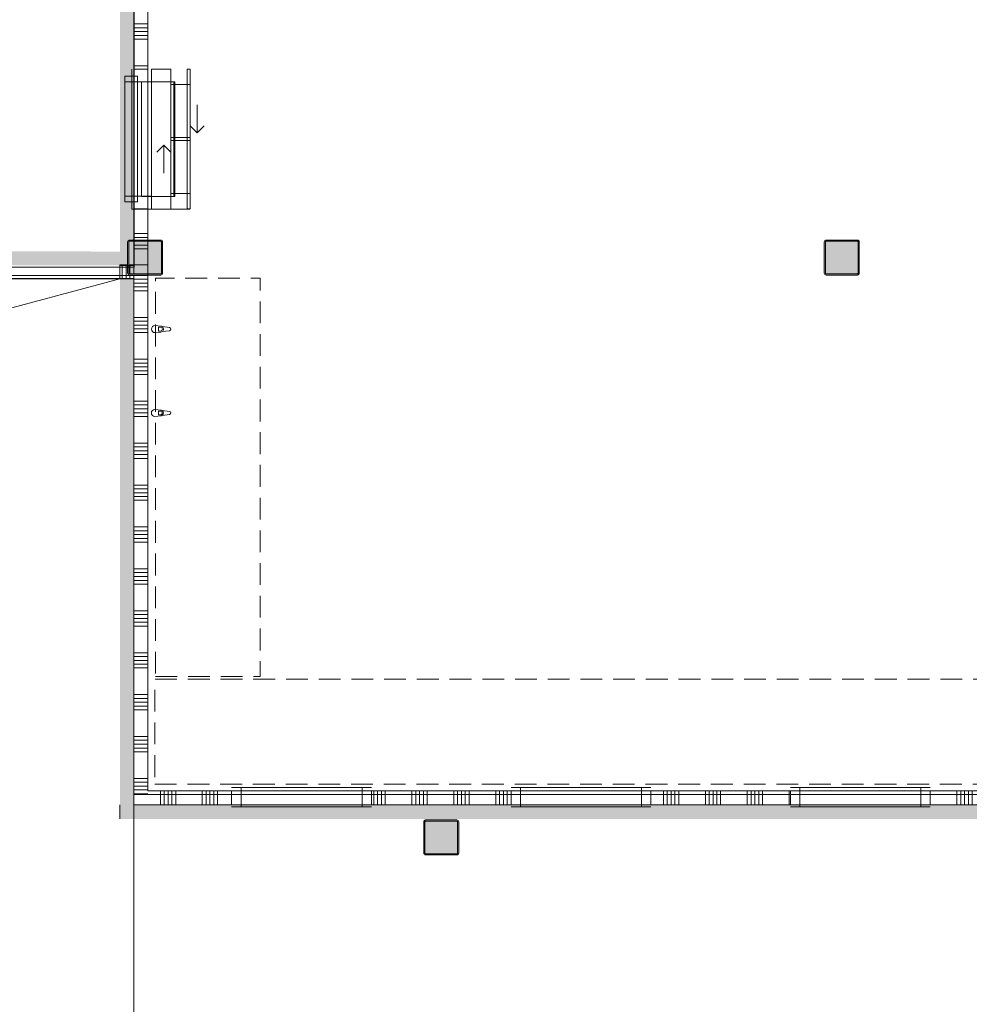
# Model space of a CAD drawing. Header units: millimetres. Extents: x -850 to 154668, y -24973 to 71030.
# Tile 174 of 212: x 50593 to 57389, y 24783 to 31830. Entities that reach past the tile are written whole.
import ezdxf

# ---------------------------------------------------------------- set-up
doc = ezdxf.new("R2010")
doc.units = ezdxf.units.MM
doc.header["$MEASUREMENT"] = 0
doc.linetypes.add('B0701', pattern=[234.119993, 155.999994, -78.119999])
for name, color, linetype in [('22 NC Binnenwanden', 7, 'Continuous'), ('22 NC Binnenwanden Doorsnede-arcering', 7, 'Continuous'), ('Info Wandafwerking aanduiding', 7, 'Continuous'), ('Info Wandafwerking aanduiding Doorsnede-arcering', 7, 'Continuous'), ('New_0', 7, 'Continuous'), ('New_22 NC Binnenwanden', 7, 'Continuous'), ('New_22 NC Binnenwanden Deuren', 7, 'Continuous'), ('New_22 NC Binnenwanden Doorsnede-arcering', 7, 'Continuous'), ('New_22 NC Binnenwanden Ramen', 7, 'Continuous'), ('New_23 Vloeren', 7, 'Continuous'), ('New_72 Vaste Inrichting', 7, 'Continuous'), ('New_74 Sanitair', 7, 'Continuous'), ('New_Info Wandafwerking aanduiding', 7, 'Continuous'), ('New_Info Wandafwerking aanduiding Doorsnede-arcering', 7, 'Continuous'), ('New_Z Ruimtefuncties Zone omranding', 7, 'Continuous'), ('S-COLS-____-OTLN.RVT S', 7, 'Continuous'), ('S-COLS-____-OTLN.RVT S 2D arcering', 7, 'Continuous')]:
    doc.layers.add(name, color=color, linetype=linetype)

# ---------------------------------------------------------------- blocks, each defined once
blk = doc.blocks.new('Slab_3_2', base_point=(0, 51154.6))
at = {"layer": 'New_23 Vloeren', "color": 1, "linetype": 'Continuous', "lineweight": 0, "flags": 128}
blk.add_lwpolyline([(49780.3, 50378.2), (51080.3, 50378.2), (51080.3, 50230), (61610, 50230), (61610, 30000), (57970, 30000), (57970, 26285), (51410.4, 26285), (51410.4, 30000.1), (49530, 30000.1)], dxfattribs=at)
blk = doc.blocks.new('Slab_4_2', base_point=(42240, 24215))
at = {"layer": 'New_23 Vloeren', "color": 1, "linetype": 'Continuous', "lineweight": 0, "flags": 128}
blk.add_lwpolyline([(47275.4, 24261.4), (47275.4, 26285), (49530, 26285), (49530, 30000.1), (51410.4, 30000.1), (51410.4, 26285), (57970, 26285), (57970, 26250), (62860, 26250, -0.414232), (64110, 25010), (64109.9, 18020)], format="xyb", dxfattribs=at)
blk = doc.blocks.new('*X141')
at = {"layer": 'New_22 NC Binnenwanden Doorsnede-arcering', "color": 254, "linetype": 'Continuous', "lineweight": 0, "true_color": 0xe9ebeb}
for p, q in [((51327.5, 30075), (51327.5, 29975)), ((51354.9, 30075), (51354.9, 29975)), ((51382.3, 30000), (51382.3, 29975)), ((51409.8, 30000), (51409.8, 29975))]:
    blk.add_line(p, q, dxfattribs=at)
blk = doc.blocks.new('*X142')
at = {"layer": 'New_22 NC Binnenwanden Doorsnede-arcering', "color": 254, "linetype": 'Continuous', "lineweight": 0, "true_color": 0xe9ebeb}
for p, q in [((51382.3, 30075), (51382.3, 30008)), ((51409.8, 30075), (51409.8, 30008))]:
    blk.add_line(p, q, dxfattribs=at)
blk = doc.blocks.new('D1 zl1-b 22_2')
at = {"layer": 'New_22 NC Binnenwanden Deuren', "color": 1, "linetype": 'Continuous', "lineweight": 0}
for p, q in [((822.7, 0), (-198.3, 273.6)), ((-822.7, 0), (-234.3, 0)), ((822.7, 0), (-234.3, 0))]:
    blk.add_line(p, q, dxfattribs=at)
at = {"layer": 'New_22 NC Binnenwanden Deuren', "color": 7, "linetype": 'Continuous', "lineweight": 0}
for p, q in [((-822.7, -100), (-822.7, 0)), ((-822.7, -100), (-822.7, 0)), ((822.7, -100), (822.7, 0)), ((822.7, -100), (822.7, 0))]:
    blk.add_line(p, q, dxfattribs=at)
at = {"layer": 'New_22 NC Binnenwanden Deuren', "color": 1, "linetype": 'Continuous', "lineweight": 0}
blk.add_arc((822.7, 0), 1057, 165, 180, dxfattribs=at)
blk = doc.blocks.new('Wall_25_2', base_point=(51410.4, 29975))
at = {"layer": 'New_22 NC Binnenwanden', "color": 8, "linetype": 'Continuous', "lineweight": 0, "true_color": 0x778488}
for p, q in [((49665, 30075), (49665, 29975)), ((51310.4, 30075), (51310.4, 29975))]:
    blk.add_line(p, q, dxfattribs=at)
at = {"layer": 'New_22 NC Binnenwanden', "color": 8, "linetype": 'Continuous', "lineweight": 0, "true_color": 0x778488, "flags": 128}
for points in [[(49665, 30075), (49630, 30075)], [(51365, 30075), (51310.4, 30075)], [(51410.4, 30075), (51373, 30075)], [(51410.4, 30008), (51410.4, 30075)], [(49630, 29975), (49665, 29975)], [(51310.4, 29975), (51410.4, 29975)], [(51410.4, 29975), (51410.4, 30000)]]:
    blk.add_lwpolyline(points, dxfattribs=at)
at = {"layer": 'New_22 NC Binnenwanden', "color": 8, "lineweight": 0, "true_color": 0x778488}
for name in ['*X141', '*X142']:
    blk.add_blockref(name, (0, 0), dxfattribs=at)
at = {"layer": 'New_22 NC Binnenwanden Deuren', "color": 1, "linetype": 'Continuous', "lineweight": 0, "xscale": -1, "zscale": 1000, "rotation": 179.9999436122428}
blk.add_blockref('D1 zl1-b 22_2', (50487.7, 29975), dxfattribs=at)
blk = doc.blocks.new('Kraan 22')
at = {"layer": 'New_74 Sanitair', "color": 1, "linetype": 'Continuous', "lineweight": 0}
for p, q in [((-25, 0), (-21, -42)), ((21, -42), (25, 0)), ((-17.7, -51.5), (-11.1, -104.4)), ((-13.6, -39.8), (-13.6, -24.9)), ((-13.6, -24.9), (13.6, -24.9)), ((11.1, -104.4), (17.7, -51.5)), ((13.6, -24.9), (13.6, -39.8))]:
    blk.add_line(p, q, dxfattribs=at)
for centre, radius, start, end in [((0, 0), 25, 0, 180), ((0, -40.1), 21.1, 185.16961, 212.77103), ((0, -40.1), 21.1, 212.77103, 327.22897), ((0, -39.8), 13.6, 180, 0), ((0, -40.1), 21.1, 327.22897, 354.83039), ((0, -103), 11.2, 187.13892, 352.86108)]:
    blk.add_arc(centre, radius, start, end, dxfattribs=at)
blk = doc.blocks.new('Slab_27_2', base_point=(51560.4, 26360))
at = {"layer": 'New_72 Vaste Inrichting', "color": 9, "linetype": 'B0701', "lineweight": 0, "flags": 128}
blk.add_lwpolyline([(51560.4, 26360), (57820, 26360), (57820, 27110), (51560.4, 27110)], close=True, dxfattribs=at)
blk = doc.blocks.new('Slab_28_2', base_point=(51564.6, 27130.1))
at = {"layer": 'New_72 Vaste Inrichting', "color": 9, "linetype": 'B0701', "lineweight": 0, "flags": 128}
blk.add_lwpolyline([(51564.6, 27130.1), (52314.6, 27130.1), (52314.6, 29980.1), (51564.6, 29980.1)], close=True, dxfattribs=at)
blk = doc.blocks.new('Slab_34_2', base_point=(51703.4, 30563.8))
at = {"layer": 'New_72 Vaste Inrichting', "color": 7, "linetype": 'Continuous', "lineweight": 0, "flags": 128}
blk.add_lwpolyline([(51703.4, 30563.8), (51703.4, 31385.8), (51464.4, 31385.8), (51464.4, 30563.8)], close=True, dxfattribs=at)
blk = doc.blocks.new('Slab_36_2', base_point=(51696.4, 30564.3))
at = {"layer": 'New_72 Vaste Inrichting', "color": 7, "linetype": 'Continuous', "lineweight": 0, "flags": 128}
blk.add_lwpolyline([(51696.4, 30564.3), (51696.4, 31386.3), (51464.4, 31386.3), (51464.4, 30564.3)], close=True, dxfattribs=at)
blk = doc.blocks.new('Slab_37_2', base_point=(51696.4, 30564.3))
at = {"layer": 'New_72 Vaste Inrichting', "color": 7, "linetype": 'Continuous', "lineweight": 0, "flags": 128}
blk.add_lwpolyline([(51696.4, 30564.3), (51696.4, 31386.3), (51464.4, 31386.3), (51464.4, 30564.3)], close=True, dxfattribs=at)
blk = doc.blocks.new('Slab_38_2', base_point=(51674.4, 30566))
at = {"layer": 'New_22 NC Binnenwanden', "color": 7, "linetype": 'Continuous', "lineweight": 0, "flags": 128}
blk.add_lwpolyline([(51674.4, 30566), (51674.4, 31384.9), (51535.4, 31384.9), (51535.4, 30566)], close=True, dxfattribs=at)
blk = doc.blocks.new('Slab_43_2', base_point=(51674.4, 30565.3))
at = {"layer": 'New_22 NC Binnenwanden', "color": 7, "linetype": 'Continuous', "lineweight": 0, "flags": 128}
blk.add_lwpolyline([(51674.4, 30565.3), (51674.4, 31385.3), (51535.4, 31385.3), (51535.4, 30565.3)], close=True, dxfattribs=at)
blk = doc.blocks.new('Slab_44_2', base_point=(51696.4, 30564.3))
at = {"layer": 'New_72 Vaste Inrichting', "color": 7, "linetype": 'Continuous', "lineweight": 0, "flags": 128}
blk.add_lwpolyline([(51696.4, 30564.3), (51696.4, 31386.3), (51464.4, 31386.3), (51464.4, 30564.3)], close=True, dxfattribs=at)
blk = doc.blocks.new('*X1563')
at = {"layer": '22 NC Binnenwanden Doorsnede-arcering', "color": 254, "linetype": 'Continuous', "lineweight": 0, "true_color": 0xe9ebeb}
for p, q in [((51510.4, 30000), (51410.4, 30000)), ((51510.4, 29972.6), (51410.4, 29972.6)), ((51510.4, 29945.1), (51410.4, 29945.1)), ((51510.4, 29917.7), (51410.4, 29917.7)), ((51510.4, 29890.3), (51410.4, 29890.3)), ((51510.4, 29700), (51410.4, 29700)), ((51510.4, 29672.6), (51410.4, 29672.6)), ((51510.4, 29645.1), (51410.4, 29645.1)), ((51510.4, 29617.7), (51410.4, 29617.7)), ((51510.4, 29590.3), (51410.4, 29590.3)), ((51510.4, 29400), (51410.4, 29400)), ((51510.4, 29372.6), (51410.4, 29372.6)), ((51510.4, 29345.1), (51410.4, 29345.1)), ((51510.4, 29317.7), (51410.4, 29317.7)), ((51510.4, 29290.3), (51410.4, 29290.3)), ((51510.4, 29100), (51410.4, 29100)), ((51510.4, 29072.6), (51410.4, 29072.6)), ((51510.4, 29045.1), (51410.4, 29045.1)), ((51510.4, 29017.7), (51410.4, 29017.7)), ((51510.4, 28990.3), (51410.4, 28990.3)), ((51510.4, 28800), (51410.4, 28800)), ((51510.4, 28772.6), (51410.4, 28772.6)), ((51510.4, 28745.1), (51410.4, 28745.1)), ((51510.4, 28717.7), (51410.4, 28717.7)), ((51510.4, 28690.3), (51410.4, 28690.3)), ((51510.4, 28500), (51410.4, 28500)), ((51510.4, 28472.6), (51410.4, 28472.6)), ((51510.4, 28445.1), (51410.4, 28445.1)), ((51510.4, 28417.7), (51410.4, 28417.7)), ((51510.4, 28390.3), (51410.4, 28390.3)), ((51510.4, 28200), (51410.4, 28200)), ((51510.4, 28172.6), (51410.4, 28172.6)), ((51510.4, 28145.1), (51410.4, 28145.1)), ((51510.4, 28117.7), (51410.4, 28117.7)), ((51510.4, 28090.3), (51410.4, 28090.3)), ((51510.4, 27900), (51410.4, 27900)), ((51510.4, 27872.6), (51410.4, 27872.6)), ((51510.4, 27845.1), (51410.4, 27845.1)), ((51510.4, 27817.7), (51410.4, 27817.7)), ((51510.4, 27790.3), (51410.4, 27790.3)), ((51510.4, 27600), (51410.4, 27600)), ((51510.4, 27572.6), (51410.4, 27572.6)), ((51510.4, 27545.1), (51410.4, 27545.1)), ((51510.4, 27517.7), (51410.4, 27517.7)), ((51510.4, 27490.3), (51410.4, 27490.3)), ((51510.4, 27300), (51410.4, 27300)), ((51510.4, 27272.6), (51410.4, 27272.6)), ((51510.4, 27245.1), (51410.4, 27245.1)), ((51510.4, 27217.7), (51410.4, 27217.7)), ((51510.4, 27190.3), (51410.4, 27190.3)), ((51510.4, 27000), (51410.4, 27000)), ((51510.4, 26972.6), (51410.4, 26972.6)), ((51510.4, 26945.1), (51410.4, 26945.1)), ((51510.4, 26917.7), (51410.4, 26917.7)), ((51510.4, 26890.3), (51410.4, 26890.3)), ((51510.4, 26700), (51410.4, 26700)), ((51510.4, 26672.6), (51410.4, 26672.6)), ((51510.4, 26645.1), (51410.4, 26645.1)), ((51510.4, 26617.7), (51410.4, 26617.7)), ((51510.4, 26590.3), (51410.4, 26590.3)), ((51510.4, 26400), (51410.4, 26400)), ((51510.4, 26372.6), (51410.4, 26372.6)), ((51510.4, 26345.1), (51410.4, 26345.1)), ((51510.4, 26317.7), (51410.4, 26317.7))]:
    blk.add_line(p, q, dxfattribs=at)
blk = doc.blocks.new('*X1564')
at = {"layer": '22 NC Binnenwanden Doorsnede-arcering', "color": 254, "linetype": 'Continuous', "lineweight": 0, "true_color": 0xe9ebeb}
blk.add_line((51490.6, 26290.3), (51410.4, 26290.3), dxfattribs=at)
blk = doc.blocks.new('*X1565')
at = {"layer": '22 NC Binnenwanden Doorsnede-arcering', "color": 254, "linetype": 'Continuous', "lineweight": 0, "true_color": 0xe9ebeb}
blk.add_line((51510.4, 26290.3), (51490.6, 26290.3), dxfattribs=at)
blk = doc.blocks.new('Wall_269_2', base_point=(51410.4, 26210))
at = {"layer": '22 NC Binnenwanden', "color": 8, "linetype": 'Continuous', "lineweight": 0, "true_color": 0x778488, "flags": 128}
for points in [[(51410.4, 30075.1), (51510.4, 30075.1)], [(51410.4, 30075.1), (51410.4, 30008)], [(51510.4, 30008), (51510.4, 30075.1)], [(51410.4, 30000), (51410.4, 26210)], [(51510.4, 26310), (51510.4, 30000)], [(51410.4, 26210), (51510.4, 26210)]]:
    blk.add_lwpolyline(points, dxfattribs=at)
at = {"layer": '22 NC Binnenwanden', "color": 8, "lineweight": 0, "true_color": 0x778488}
for name in ['*X1563', '*X1564', '*X1565']:
    blk.add_blockref(name, (0, 0), dxfattribs=at)
blk = doc.blocks.new('*X1607')
at = {"layer": 'New_22 NC Binnenwanden Doorsnede-arcering', "color": 254, "linetype": 'Continuous', "lineweight": 0, "true_color": 0xe9ebeb}
for p, q in [((51510.4, 30217.7), (51410.4, 30217.7)), ((51510.4, 30190.3), (51410.4, 30190.3))]:
    blk.add_line(p, q, dxfattribs=at)
blk = doc.blocks.new('*X1609')
at = {"layer": 'New_22 NC Binnenwanden Doorsnede-arcering', "color": 254, "linetype": 'Continuous', "lineweight": 0, "true_color": 0xe9ebeb}
for p, q in [((51510.4, 33300), (51410.4, 33300)), ((51510.4, 33272.6), (51410.4, 33272.6)), ((51510.4, 33245.1), (51410.4, 33245.1)), ((51510.4, 33217.7), (51410.4, 33217.7)), ((51510.4, 33190.3), (51410.4, 33190.3)), ((51510.4, 33000), (51410.4, 33000))]:
    blk.add_line(p, q, dxfattribs=at)
blk = doc.blocks.new('*X1610')
at = {"layer": 'New_22 NC Binnenwanden Doorsnede-arcering', "color": 254, "linetype": 'Continuous', "lineweight": 0, "true_color": 0xe9ebeb}
for p, q in [((51510.4, 31800), (51410.4, 31800)), ((51510.4, 31772.6), (51410.4, 31772.6)), ((51510.4, 31745.1), (51410.4, 31745.1)), ((51510.4, 31717.7), (51410.4, 31717.7)), ((51510.4, 31690.3), (51410.4, 31690.3)), ((51510.4, 31500), (51410.4, 31500))]:
    blk.add_line(p, q, dxfattribs=at)
blk = doc.blocks.new('*X1611')
at = {"layer": 'New_22 NC Binnenwanden Doorsnede-arcering', "color": 254, "linetype": 'Continuous', "lineweight": 0, "true_color": 0xe9ebeb}
for p, q in [((51510.4, 30300), (51410.4, 30300)), ((51510.4, 30272.6), (51410.4, 30272.6))]:
    blk.add_line(p, q, dxfattribs=at)
blk = doc.blocks.new('R1 22_11')
at = {"layer": 'New_22 NC Binnenwanden Ramen', "color": 1, "linetype": 'Continuous', "lineweight": 0}
for p, q in [((-500, 0), (-410, 0)), ((-410, 0), (-410, -139)), ((-410, 0), (410, 0)), ((410, -139), (410, 0)), ((410, 0), (500, 0)), ((-410, -139), (-500, -139)), ((410, -139), (-410, -139)), ((500, -139), (410, -139))]:
    blk.add_line(p, q, dxfattribs=at)
at = {"layer": 'New_22 NC Binnenwanden Ramen', "color": 9, "linetype": 'Continuous', "lineweight": 0}
for p, q in [((-500, -14), (500, -14)), ((-500, -114), (500, -114))]:
    blk.add_line(p, q, dxfattribs=at)
at = {"layer": 'New_22 NC Binnenwanden Ramen', "color": 7, "linetype": 'Continuous', "lineweight": 0}
for p, q in [((-500, -114), (-500, -14)), ((-500, -114), (-500, -14)), ((500, -114), (500, -14)), ((500, -114), (500, -14))]:
    blk.add_line(p, q, dxfattribs=at)
blk = doc.blocks.new('D1 22')
at = {"layer": 'New_22 NC Binnenwanden Deuren', "color": 1, "linetype": 'Continuous', "lineweight": 0}
for q in [(-481.8, 267.6), (-517, 0)]:
    blk.add_line((517, 0), q, dxfattribs=at)
at = {"layer": 'New_22 NC Binnenwanden Deuren', "color": 7, "linetype": 'Continuous', "lineweight": 0}
for p, q in [((-517, -25), (-517, -125)), ((-517, -25), (-517, -125)), ((517, -25), (517, -125)), ((517, -25), (517, -125))]:
    blk.add_line(p, q, dxfattribs=at)
at = {"layer": 'New_22 NC Binnenwanden Deuren', "color": 1, "linetype": 'Continuous', "lineweight": 0}
blk.add_arc((517, 0), 1034, 165, 180, dxfattribs=at)
blk = doc.blocks.new('Wall_290_2', base_point=(51410.4, 34515.2))
at = {"layer": 'New_22 NC Binnenwanden', "color": 8, "linetype": 'Continuous', "lineweight": 0, "true_color": 0x778488}
for p, q in [((51410.4, 34509.2), (51510.4, 34509.2)), ((51410.4, 33475.2), (51510.4, 33475.2)), ((51510.4, 32976.2), (51410.4, 32976.2)), ((51510.4, 31976.2), (51410.4, 31976.2)), ((51510.4, 31476.3), (51410.4, 31476.3)), ((51510.4, 30476.3), (51410.4, 30476.3))]:
    blk.add_line(p, q, dxfattribs=at)
at = {"layer": 'New_22 NC Binnenwanden', "color": 8, "linetype": 'Continuous', "lineweight": 0, "true_color": 0x778488, "flags": 128}
for points in [[(51410.4, 34515.2), (51410.4, 34509.2)], [(51510.4, 34509.2), (51510.4, 34515.2)], [(51410.4, 33475.2), (51410.4, 32976.2)], [(51510.4, 32976.2), (51510.4, 33475.2)], [(51410.4, 31976.2), (51410.4, 31476.3)], [(51510.4, 31476.3), (51510.4, 31976.2)], [(51410.4, 30476.3), (51410.4, 30250)], [(51510.4, 30250), (51510.4, 30476.3)], [(51410.4, 30242), (51410.4, 30075.1)], [(51510.4, 30075.1), (51510.4, 30242)], [(51410.4, 30075.1), (51510.4, 30075.1)]]:
    blk.add_lwpolyline(points, dxfattribs=at)
at = {"layer": 'New_22 NC Binnenwanden', "color": 8, "lineweight": 0, "true_color": 0x778488}
for name in ['*X1609', '*X1610', '*X1611', '*X1607']:
    blk.add_blockref(name, (0, 0), dxfattribs=at)
at = {"layer": 'New_22 NC Binnenwanden Deuren', "color": 1, "linetype": 'Continuous', "lineweight": 0, "zscale": 1000, "rotation": 90}
blk.add_blockref('D1 22', (51385.4, 33992.2), dxfattribs=at)
at = {"layer": 'New_22 NC Binnenwanden Ramen', "color": 1, "linetype": 'Continuous', "lineweight": 0, "zscale": 1000, "rotation": 90}
for p in [(51396.4, 32476.2), (51396.4, 30976.3)]:
    blk.add_blockref('R1 22_11', p, dxfattribs=at)
blk = doc.blocks.new('RSH2 22')
at = {"layer": 'New_22 NC Binnenwanden Ramen', "color": 1, "linetype": 'Continuous', "lineweight": 0}
for p, q in [((45, 50.5), (95, 100.5)), ((-500, 0), (-390, 0)), ((-390, 0), (-10, 0)), ((-390, 0), (-390, -139)), ((-10, -139), (-10, 0)), ((-10, 0), (10, 0)), ((-10, 0), (10, 0)), ((10, 0), (390, 0)), ((10, 0), (10, -139)), ((245, 50.5), (45, 50.5)), ((45, 50.5), (95, 0.5)), ((390, -139), (390, 0)), ((390, 0), (500, 0)), ((-500, -139), (-500, -117)), ((-500, -139), (-500, -117)), ((-390, -139), (-500, -139)), ((-10, -139), (-390, -139)), ((-45, -189.5), (-95, -139.5)), ((10, -139), (-10, -139)), ((10, -139), (-10, -139)), ((390, -139), (10, -139)), ((500, -139), (390, -139)), ((500, -139), (500, -117)), ((500, -139), (500, -117)), ((-245, -189.5), (-45, -189.5)), ((-45, -189.5), (-95, -239.5))]:
    blk.add_line(p, q, dxfattribs=at)
at = {"layer": 'New_22 NC Binnenwanden Ramen', "color": 9, "linetype": 'Continuous', "lineweight": 0}
for p, q in [((-500, -117), (500, -117)), ((-500, -139), (500, -139))]:
    blk.add_line(p, q, dxfattribs=at)
blk = doc.blocks.new('Wall_291_2', base_point=(51813.4, 30476.3))
at = {"layer": 'New_22 NC Binnenwanden', "color": 8, "linetype": 'Continuous', "lineweight": 0, "true_color": 0x778488}
for p, q in [((51813.4, 31476.3), (51791.4, 31476.3)), ((51813.4, 30476.3), (51791.4, 30476.3))]:
    blk.add_line(p, q, dxfattribs=at)
at = {"layer": 'New_22 NC Binnenwanden Ramen', "color": 1, "linetype": 'Continuous', "lineweight": 0, "xscale": -1, "zscale": 1000, "rotation": 90}
blk.add_blockref('RSH2 22', (51674.4, 30976.3), dxfattribs=at)
blk = doc.blocks.new('Wall_363_2', base_point=(57970, 26210))
at = {"layer": 'Info Wandafwerking aanduiding Doorsnede-arcering', "linetype": 'Continuous', "lineweight": 0}
for points in [[(51410.4, 26210), (51310.4, 26110), (51410.4, 26110)], [(51410.4, 26210), (51310.4, 26210), (51310.4, 26110)], [(51410.4, 26110), (57970, 26110), (57970, 26210), (51410.4, 26210)]]:
    blk.add_hatch(color=1, dxfattribs=at).paths.add_polyline_path(points)
at = {"layer": 'Info Wandafwerking aanduiding', "color": 9, "linetype": 'Continuous', "lineweight": 0, "flags": 128}
for points in [[(51310.4, 26110), (51310.4, 26210)], [(57970, 26210), (57970, 26110)]]:
    blk.add_lwpolyline(points, dxfattribs=at)
blk = doc.blocks.new('Wall_364_2', base_point=(51410.4, 26210))
at = {"layer": 'Info Wandafwerking aanduiding Doorsnede-arcering', "linetype": 'Continuous', "lineweight": 0}
blk.add_hatch(color=1, dxfattribs=at).paths.add_polyline_path([(51410.4, 26210), (51410.4, 29975), (51310.4, 29975), (51310.4, 26210)])
at = {"layer": 'Info Wandafwerking aanduiding', "color": 9, "linetype": 'Continuous', "lineweight": 0, "flags": 128}
blk.add_lwpolyline([(51410.4, 29975), (51310.4, 29975)], dxfattribs=at)
blk = doc.blocks.new('Column 237[77]_2', base_point=(0.5, 3))
at = {"layer": 'S-COLS-____-OTLN.RVT S 2D arcering', "linetype": 'Continuous', "lineweight": 0, "true_color": 0x778488}
h = blk.add_hatch(color=8, dxfattribs=at)
h.paths.add_polyline_path([(51365.5, 30016), (51366.5, 30011), (51369.3, 30006.8), (51373.5, 30004), (51378.5, 30003), (51602.5, 30003), (51607.5, 30004), (51611.7, 30006.8), (51614.5, 30011), (51615.5, 30016), (51615.5, 30240), (51614.5, 30244.9), (51611.7, 30249.2), (51607.5, 30252), (51602.5, 30253), (51378.5, 30253), (51373.5, 30252), (51369.3, 30249.2), (51366.5, 30244.9), (51365.5, 30240)])
h.paths.add_polyline_path([(51602.5, 30011), (51378.5, 30011), (51376.6, 30011.3), (51375, 30012.4), (51373.9, 30014), (51373.5, 30016), (51373.5, 30240), (51373.9, 30241.9), (51375, 30243.5), (51376.6, 30244.6), (51378.5, 30245), (51602.5, 30245), (51604.4, 30244.6), (51606.1, 30243.5), (51607.1, 30241.9), (51607.5, 30240), (51607.5, 30016), (51607.1, 30014), (51606.1, 30012.4), (51604.4, 30011.3)], flags=0)
blk.add_hatch(color=8, dxfattribs=at).paths.add_polyline_path([(51602.5, 30245), (51378.5, 30245), (51376.6, 30244.6), (51375, 30243.5), (51373.9, 30241.9), (51373.5, 30240), (51373.5, 30016), (51373.9, 30014), (51375, 30012.4), (51376.6, 30011.3), (51378.5, 30011), (51602.5, 30011), (51604.4, 30011.3), (51606.1, 30012.4), (51607.1, 30014), (51607.5, 30016), (51607.5, 30240), (51607.1, 30241.9), (51606.1, 30243.5), (51604.4, 30244.6)])
at = {"layer": 'S-COLS-____-OTLN.RVT S', "color": 1, "linetype": 'Continuous', "lineweight": 0}
for p, q in [((51366.5, 30244.9), (51365.5, 30240)), ((51365.5, 30240), (51365.5, 30016)), ((51369.3, 30249.2), (51366.5, 30244.9)), ((51373.5, 30252), (51369.3, 30249.2)), ((51378.5, 30253), (51373.5, 30252)), ((51373.5, 30240), (51373.9, 30241.9)), ((51373.5, 30016), (51373.5, 30240)), ((51373.9, 30241.9), (51375, 30243.5)), ((51375, 30243.5), (51376.6, 30244.6)), ((51376.6, 30244.6), (51378.5, 30245)), ((51602.5, 30253), (51378.5, 30253)), ((51378.5, 30245), (51602.5, 30245)), ((51607.5, 30252), (51602.5, 30253)), ((51602.5, 30245), (51604.4, 30244.6)), ((51604.4, 30244.6), (51606.1, 30243.5)), ((51606.1, 30243.5), (51607.1, 30241.9)), ((51607.1, 30241.9), (51607.5, 30240)), ((51611.7, 30249.2), (51607.5, 30252)), ((51607.5, 30240), (51607.5, 30016)), ((51614.5, 30244.9), (51611.7, 30249.2)), ((51615.5, 30240), (51614.5, 30244.9)), ((51615.5, 30016), (51615.5, 30240)), ((51365.5, 30016), (51366.5, 30011)), ((51366.5, 30011), (51369.3, 30006.8)), ((51369.3, 30006.8), (51373.5, 30004)), ((51373.9, 30014), (51373.5, 30016)), ((51373.5, 30004), (51378.5, 30003)), ((51375, 30012.4), (51373.9, 30014)), ((51376.6, 30011.3), (51375, 30012.4)), ((51378.5, 30011), (51376.6, 30011.3)), ((51602.5, 30011), (51378.5, 30011)), ((51378.5, 30003), (51602.5, 30003)), ((51604.4, 30011.3), (51602.5, 30011)), ((51602.5, 30003), (51607.5, 30004)), ((51606.1, 30012.4), (51604.4, 30011.3)), ((51607.1, 30014), (51606.1, 30012.4)), ((51607.5, 30016), (51607.1, 30014)), ((51607.5, 30004), (51611.7, 30006.8)), ((51611.7, 30006.8), (51614.5, 30011)), ((51614.5, 30011), (51615.5, 30016))]:
    blk.add_line(p, q, dxfattribs=at)
blk = doc.blocks.new('Column 238[78]_2', base_point=(0.5, 3))
at = {"layer": 'S-COLS-____-OTLN.RVT S 2D arcering', "linetype": 'Continuous', "lineweight": 0, "true_color": 0x778488}
h = blk.add_hatch(color=8, dxfattribs=at)
h.paths.add_polyline_path([(56350.9, 30016), (56351.9, 30011), (56354.7, 30006.8), (56358.9, 30004), (56363.9, 30003), (56587.9, 30003), (56592.9, 30004), (56597.1, 30006.8), (56599.9, 30011), (56600.9, 30016), (56600.9, 30240), (56599.9, 30244.9), (56597.1, 30249.2), (56592.9, 30252), (56587.9, 30253), (56363.9, 30253), (56358.9, 30252), (56354.7, 30249.2), (56351.9, 30244.9), (56350.9, 30240)])
h.paths.add_polyline_path([(56587.9, 30011), (56363.9, 30011), (56362, 30011.3), (56360.4, 30012.4), (56359.3, 30014), (56358.9, 30016), (56358.9, 30240), (56359.3, 30241.9), (56360.4, 30243.5), (56362, 30244.6), (56363.9, 30245), (56587.9, 30245), (56589.8, 30244.6), (56591.4, 30243.5), (56592.5, 30241.9), (56592.9, 30240), (56592.9, 30016), (56592.5, 30014), (56591.4, 30012.4), (56589.8, 30011.3)], flags=0)
blk.add_hatch(color=8, dxfattribs=at).paths.add_polyline_path([(56587.9, 30245), (56363.9, 30245), (56362, 30244.6), (56360.4, 30243.5), (56359.3, 30241.9), (56358.9, 30240), (56358.9, 30016), (56359.3, 30014), (56360.4, 30012.4), (56362, 30011.3), (56363.9, 30011), (56587.9, 30011), (56589.8, 30011.3), (56591.4, 30012.4), (56592.5, 30014), (56592.9, 30016), (56592.9, 30240), (56592.5, 30241.9), (56591.4, 30243.5), (56589.8, 30244.6)])
at = {"layer": 'S-COLS-____-OTLN.RVT S', "color": 1, "linetype": 'Continuous', "lineweight": 0}
for p, q in [((56351.9, 30244.9), (56350.9, 30240)), ((56350.9, 30240), (56350.9, 30016)), ((56354.7, 30249.2), (56351.9, 30244.9)), ((56358.9, 30252), (56354.7, 30249.2)), ((56363.9, 30253), (56358.9, 30252)), ((56358.9, 30240), (56359.3, 30241.9)), ((56358.9, 30016), (56358.9, 30240)), ((56359.3, 30241.9), (56360.4, 30243.5)), ((56360.4, 30243.5), (56362, 30244.6)), ((56362, 30244.6), (56363.9, 30245)), ((56587.9, 30253), (56363.9, 30253)), ((56363.9, 30245), (56587.9, 30245)), ((56592.9, 30252), (56587.9, 30253)), ((56587.9, 30245), (56589.8, 30244.6)), ((56589.8, 30244.6), (56591.4, 30243.5)), ((56591.4, 30243.5), (56592.5, 30241.9)), ((56592.5, 30241.9), (56592.9, 30240)), ((56597.1, 30249.2), (56592.9, 30252)), ((56592.9, 30240), (56592.9, 30016)), ((56599.9, 30244.9), (56597.1, 30249.2)), ((56600.9, 30240), (56599.9, 30244.9)), ((56600.9, 30016), (56600.9, 30240)), ((56350.9, 30016), (56351.9, 30011)), ((56351.9, 30011), (56354.7, 30006.8)), ((56354.7, 30006.8), (56358.9, 30004)), ((56359.3, 30014), (56358.9, 30016)), ((56358.9, 30004), (56363.9, 30003)), ((56360.4, 30012.4), (56359.3, 30014)), ((56362, 30011.3), (56360.4, 30012.4)), ((56363.9, 30011), (56362, 30011.3)), ((56587.9, 30011), (56363.9, 30011)), ((56363.9, 30003), (56587.9, 30003)), ((56589.8, 30011.3), (56587.9, 30011)), ((56587.9, 30003), (56592.9, 30004)), ((56591.4, 30012.4), (56589.8, 30011.3)), ((56592.5, 30014), (56591.4, 30012.4)), ((56592.9, 30016), (56592.5, 30014)), ((56592.9, 30004), (56597.1, 30006.8)), ((56597.1, 30006.8), (56599.9, 30011)), ((56599.9, 30011), (56600.9, 30016))]:
    blk.add_line(p, q, dxfattribs=at)
blk = doc.blocks.new('Column 290[130]_2', base_point=(0.5, 3))
at = {"layer": 'S-COLS-____-OTLN.RVT S 2D arcering', "linetype": 'Continuous', "lineweight": 0, "true_color": 0x778488}
h = blk.add_hatch(color=8, dxfattribs=at)
h.paths.add_polyline_path([(53485.5, 25866), (53486.5, 25861), (53489.3, 25856.8), (53493.5, 25853.9), (53498.5, 25853), (53722.5, 25853), (53727.5, 25853.9), (53731.7, 25856.8), (53734.5, 25861), (53735.5, 25866), (53735.5, 26090), (53734.5, 26094.9), (53731.7, 26099.1), (53727.5, 26102), (53722.5, 26103), (53498.5, 26103), (53493.5, 26102), (53489.3, 26099.1), (53486.5, 26094.9), (53485.5, 26090)])
h.paths.add_polyline_path([(53722.5, 25861), (53498.5, 25861), (53496.6, 25861.3), (53495, 25862.4), (53493.9, 25864), (53493.5, 25866), (53493.5, 26090), (53493.9, 26091.9), (53495, 26093.5), (53496.6, 26094.6), (53498.5, 26095), (53722.5, 26095), (53724.4, 26094.6), (53726.1, 26093.5), (53727.1, 26091.9), (53727.5, 26090), (53727.5, 25866), (53727.1, 25864), (53726.1, 25862.4), (53724.4, 25861.3)], flags=0)
blk.add_hatch(color=8, dxfattribs=at).paths.add_polyline_path([(53722.5, 26095), (53498.5, 26095), (53496.6, 26094.6), (53495, 26093.5), (53493.9, 26091.9), (53493.5, 26090), (53493.5, 25866), (53493.9, 25864), (53495, 25862.4), (53496.6, 25861.3), (53498.5, 25861), (53722.5, 25861), (53724.4, 25861.3), (53726.1, 25862.4), (53727.1, 25864), (53727.5, 25866), (53727.5, 26090), (53727.1, 26091.9), (53726.1, 26093.5), (53724.4, 26094.6)])
at = {"layer": 'S-COLS-____-OTLN.RVT S', "color": 1, "linetype": 'Continuous', "lineweight": 0}
for p, q in [((53486.5, 26094.9), (53485.5, 26090)), ((53485.5, 26090), (53485.5, 25866)), ((53489.3, 26099.1), (53486.5, 26094.9)), ((53493.5, 26102), (53489.3, 26099.1)), ((53498.5, 26103), (53493.5, 26102)), ((53493.5, 26090), (53493.9, 26091.9)), ((53493.5, 25866), (53493.5, 26090)), ((53493.9, 26091.9), (53495, 26093.5)), ((53495, 26093.5), (53496.6, 26094.6)), ((53496.6, 26094.6), (53498.5, 26095)), ((53722.5, 26103), (53498.5, 26103)), ((53498.5, 26095), (53722.5, 26095)), ((53727.5, 26102), (53722.5, 26103)), ((53722.5, 26095), (53724.4, 26094.6)), ((53724.4, 26094.6), (53726.1, 26093.5)), ((53726.1, 26093.5), (53727.1, 26091.9)), ((53727.1, 26091.9), (53727.5, 26090)), ((53731.7, 26099.1), (53727.5, 26102)), ((53727.5, 26090), (53727.5, 25866)), ((53734.5, 26094.9), (53731.7, 26099.1)), ((53735.5, 26090), (53734.5, 26094.9)), ((53735.5, 25866), (53735.5, 26090)), ((53485.5, 25866), (53486.5, 25861)), ((53493.9, 25864), (53493.5, 25866)), ((53495, 25862.4), (53493.9, 25864)), ((53727.1, 25864), (53726.1, 25862.4)), ((53727.5, 25866), (53727.1, 25864)), ((53734.5, 25861), (53735.5, 25866)), ((53486.5, 25861), (53489.3, 25856.8)), ((53489.3, 25856.8), (53493.5, 25853.9)), ((53493.5, 25853.9), (53498.5, 25853)), ((53496.6, 25861.3), (53495, 25862.4)), ((53498.5, 25861), (53496.6, 25861.3)), ((53722.5, 25861), (53498.5, 25861)), ((53498.5, 25853), (53722.5, 25853)), ((53724.4, 25861.3), (53722.5, 25861)), ((53722.5, 25853), (53727.5, 25853.9)), ((53726.1, 25862.4), (53724.4, 25861.3)), ((53727.5, 25853.9), (53731.7, 25856.8)), ((53731.7, 25856.8), (53734.5, 25861))]:
    blk.add_line(p, q, dxfattribs=at)
blk = doc.blocks.new('*X2689')
at = {"layer": 'New_22 NC Binnenwanden Doorsnede-arcering', "color": 254, "linetype": 'Continuous', "lineweight": 0, "true_color": 0xe9ebeb}
for p, q in [((51600, 26310), (51600, 26210)), ((51627.4, 26310), (51627.4, 26210)), ((51654.9, 26310), (51654.9, 26210)), ((51682.3, 26310), (51682.3, 26210)), ((51709.7, 26310), (51709.7, 26210)), ((51900, 26310), (51900, 26210)), ((51927.4, 26310), (51927.4, 26210)), ((51954.9, 26310), (51954.9, 26210)), ((51982.3, 26310), (51982.3, 26210)), ((52009.7, 26310), (52009.7, 26210))]:
    blk.add_line(p, q, dxfattribs=at)
blk = doc.blocks.new('*X2690')
at = {"layer": 'New_22 NC Binnenwanden Doorsnede-arcering', "color": 254, "linetype": 'Continuous', "lineweight": 0, "true_color": 0xe9ebeb}
for p, q in [((53127.4, 26310), (53127.4, 26210)), ((53154.9, 26310), (53154.9, 26210)), ((53182.3, 26310), (53182.3, 26210)), ((53209.7, 26310), (53209.7, 26210)), ((53400, 26310), (53400, 26210)), ((53427.4, 26310), (53427.4, 26210)), ((53454.9, 26310), (53454.9, 26210)), ((53482.3, 26310), (53482.3, 26210)), ((53509.7, 26310), (53509.7, 26210)), ((53700, 26310), (53700, 26210)), ((53727.4, 26310), (53727.4, 26210)), ((53754.9, 26310), (53754.9, 26210)), ((53782.3, 26310), (53782.3, 26210)), ((53809.7, 26310), (53809.7, 26210)), ((54000, 26310), (54000, 26210)), ((54027.4, 26310), (54027.4, 26210)), ((54054.9, 26310), (54054.9, 26210)), ((54082.3, 26310), (54082.3, 26210)), ((54109.7, 26310), (54109.7, 26210))]:
    blk.add_line(p, q, dxfattribs=at)
blk = doc.blocks.new('*X2691')
at = {"layer": 'New_22 NC Binnenwanden Doorsnede-arcering', "color": 254, "linetype": 'Continuous', "lineweight": 0, "true_color": 0xe9ebeb}
for p, q in [((55200, 26310), (55200, 26210)), ((55227.4, 26310), (55227.4, 26210)), ((55254.9, 26310), (55254.9, 26210)), ((55282.3, 26310), (55282.3, 26210)), ((55309.7, 26310), (55309.7, 26210)), ((55500, 26310), (55500, 26210)), ((55527.4, 26310), (55527.4, 26210)), ((55554.9, 26310), (55554.9, 26210)), ((55582.3, 26310), (55582.3, 26210)), ((55609.7, 26310), (55609.7, 26210)), ((55800, 26310), (55800, 26210)), ((55827.4, 26310), (55827.4, 26210)), ((55854.9, 26310), (55854.9, 26210)), ((55882.3, 26310), (55882.3, 26210)), ((55909.7, 26310), (55909.7, 26210)), ((56100, 26310), (56100, 26210))]:
    blk.add_line(p, q, dxfattribs=at)
blk = doc.blocks.new('*X2692')
at = {"layer": 'New_22 NC Binnenwanden Doorsnede-arcering', "color": 254, "linetype": 'Continuous', "lineweight": 0, "true_color": 0xe9ebeb}
for p, q in [((57300, 26310), (57300, 26210)), ((57327.4, 26310), (57327.4, 26210)), ((57354.9, 26310), (57354.9, 26210)), ((57382.3, 26310), (57382.3, 26210)), ((57409.7, 26310), (57409.7, 26210)), ((57600, 26310), (57600, 26210)), ((57627.4, 26310), (57627.4, 26210)), ((57654.9, 26310), (57654.9, 26210)), ((57682.3, 26310), (57682.3, 26210)), ((57709.7, 26310), (57709.7, 26210))]:
    blk.add_line(p, q, dxfattribs=at)
blk = doc.blocks.new('R1 22_13')
at = {"layer": 'New_22 NC Binnenwanden Ramen', "color": 1, "linetype": 'Continuous', "lineweight": 0}
for p, q in [((-500, 0), (-433, 0)), ((-433, 0), (-433, -139)), ((-433, 0), (433, 0)), ((433, -139), (433, 0)), ((433, 0), (500, 0)), ((-433, -139), (-500, -139)), ((433, -139), (-433, -139)), ((500, -139), (433, -139))]:
    blk.add_line(p, q, dxfattribs=at)
at = {"layer": 'New_22 NC Binnenwanden Ramen', "color": 9, "linetype": 'Continuous', "lineweight": 0}
for p, q in [((-500, -14), (500, -14)), ((-500, -114), (500, -114))]:
    blk.add_line(p, q, dxfattribs=at)
at = {"layer": 'New_22 NC Binnenwanden Ramen', "color": 7, "linetype": 'Continuous', "lineweight": 0}
for p, q in [((-500, -14), (-500, -114)), ((-500, -14), (-500, -114)), ((500, -14), (500, -114)), ((500, -14), (500, -114))]:
    blk.add_line(p, q, dxfattribs=at)
blk = doc.blocks.new('Wall_536_2', base_point=(51410.4, 26210))
at = {"layer": 'New_22 NC Binnenwanden', "color": 8, "linetype": 'Continuous', "lineweight": 0, "true_color": 0x778488}
for p, q in [((52110, 26210), (52110, 26310)), ((53110, 26210), (53110, 26310)), ((54110, 26210), (54110, 26310)), ((55110, 26210), (55110, 26310)), ((56110, 26210), (56110, 26310)), ((57110, 26210), (57110, 26310))]:
    blk.add_line(p, q, dxfattribs=at)
at = {"layer": 'New_22 NC Binnenwanden', "color": 8, "linetype": 'Continuous', "lineweight": 0, "true_color": 0x778488, "flags": 128}
for points in [[(52110, 26310), (51510.4, 26310)], [(54110, 26310), (53110, 26310)], [(56110, 26310), (55110, 26310)], [(57870, 26310), (57110, 26310)], [(51510.4, 26210), (52110, 26210)], [(53110, 26210), (54110, 26210)], [(55110, 26210), (56110, 26210)], [(57110, 26210), (57870, 26210)]]:
    blk.add_lwpolyline(points, dxfattribs=at)
at = {"layer": 'New_22 NC Binnenwanden', "color": 8, "lineweight": 0, "true_color": 0x778488}
for name in ['*X2689', '*X2690', '*X2691', '*X2692']:
    blk.add_blockref(name, (0, 0), dxfattribs=at)
at = {"layer": 'New_22 NC Binnenwanden Ramen', "color": 1, "linetype": 'Continuous', "lineweight": 0, "zscale": 1000, "rotation": 180}
for p in [(52610, 26196), (54610, 26196), (56610, 26196)]:
    blk.add_blockref('R1 22_13', p, dxfattribs=at)
blk = doc.blocks.new('Slab_62_2', base_point=(51435.5, 30526.4))
at = {"layer": 'New_22 NC Binnenwanden', "color": 7, "linetype": 'Continuous', "lineweight": 0, "flags": 128}
blk.add_lwpolyline([(51435.5, 30526.4), (51435.5, 31426.3), (51345.4, 31426.3), (51345.4, 30526.4)], close=True, dxfattribs=at)
blk = doc.blocks.new('Slab_63_2', base_point=(51435.5, 30526.3))
at = {"layer": 'New_22 NC Binnenwanden', "color": 7, "linetype": 'Continuous', "lineweight": 0, "flags": 128}
blk.add_lwpolyline([(51435.5, 30526.3), (51435.5, 31426.3), (51345.6, 31426.3), (51345.6, 30526.3)], close=True, dxfattribs=at)
blk = doc.blocks.new('Slab_64_2', base_point=(51435.5, 31386.2))
at = {"layer": 'New_22 NC Binnenwanden', "color": 7, "linetype": 'Continuous', "lineweight": 0, "flags": 128}
blk.add_lwpolyline([(51435.5, 31386.2), (51435.5, 31426.2), (51345.4, 31426.2), (51345.4, 31386.2)], close=True, dxfattribs=at)
blk = doc.blocks.new('Slab_65_2', base_point=(51435.5, 30526.4))
at = {"layer": 'New_22 NC Binnenwanden', "color": 7, "linetype": 'Continuous', "lineweight": 0, "flags": 128}
blk.add_lwpolyline([(51435.5, 30526.4), (51435.5, 30566.4), (51345.6, 30566.4), (51345.6, 30526.4)], close=True, dxfattribs=at)
blk = doc.blocks.new('Wall_655_2', base_point=(51361.3, 46183.9))
at = {"layer": 'New_Info Wandafwerking aanduiding Doorsnede-arcering', "linetype": 'Continuous', "lineweight": 0}
for points in [[(51411.3, 30170.9), (51411.3, 46183.9), (51311.3, 46183.9), (51311.3, 30171)], [(51311.3, 30171), (51411.3, 30070.9), (51411.3, 30170.9)], [(51311.3, 30071), (51411.3, 30070.9), (51311.3, 30171)]]:
    blk.add_hatch(color=1, dxfattribs=at).paths.add_polyline_path(points)
at = {"layer": 'New_Info Wandafwerking aanduiding', "color": 9, "linetype": 'Continuous', "lineweight": 0, "flags": 128}
blk.add_lwpolyline([(51411.3, 30070.9), (51311.3, 30071)], dxfattribs=at)
blk = doc.blocks.new('Wall_656_2', base_point=(51361.3, 30121))
at = {"layer": 'New_Info Wandafwerking aanduiding Doorsnede-arcering', "linetype": 'Continuous', "lineweight": 0}
blk.add_hatch(color=1, dxfattribs=at).paths.add_polyline_path([(51311.3, 30171), (47400.4, 30175), (47400.3, 30075), (51311.3, 30071)])
blk = doc.blocks.new('Wall_670_2', base_point=(51674.4, 31476.3))
at = {"layer": 'New_22 NC Binnenwanden', "color": 8, "linetype": 'Continuous', "lineweight": 0, "true_color": 0x778488, "flags": 128}
for points in [[(51674.4, 31476.3), (51535.4, 31476.3)], [(51535.4, 31476.3), (51535.4, 31386.3)], [(51674.4, 31386.3), (51674.4, 31476.3)], [(51535.4, 31386.3), (51674.4, 31386.3)]]:
    blk.add_lwpolyline(points, dxfattribs=at)
blk = doc.blocks.new('Wall_671_2', base_point=(51674.4, 30475.2))
at = {"layer": 'New_22 NC Binnenwanden', "color": 8, "linetype": 'Continuous', "lineweight": 0, "true_color": 0x778488, "flags": 128}
for points in [[(51535.5, 30565.3), (51535.4, 30475.3)], [(51674.5, 30565.2), (51535.5, 30565.3)], [(51674.4, 30475.2), (51674.5, 30565.2)], [(51535.4, 30475.3), (51674.4, 30475.2)]]:
    blk.add_lwpolyline(points, dxfattribs=at)

msp = doc.modelspace()

# ---------------------------------------------------------------- linework, layer by layer
at = {"layer": 'New_0', "color": 1, "linetype": 'Continuous', "lineweight": 0}
msp.add_lwpolyline([(51810.4, 30475.3), (51396.4, 30475.3), (51396.4, 30498.1)], dxfattribs=at)
at = {"layer": 'New_Z Ruimtefuncties Zone omranding', "color": 41, "linetype": 'Continuous', "lineweight": 0, "true_color": 0xffeeaa, "flags": 128}
msp.add_lwpolyline([(43038.5, 38995), (44847.5, 38994.9), (44847.5, 30058.7), (51411.9, 30058.7), (51410.4, 40887.5), (51410.4, 46183.5), (49710.4, 46197.5), (49710.4, 41387.4), (49710.4, 40887.5), (49710.4, 40494.9), (47535.4, 40494.9), (47535.4, 40895), (43038.5, 40895)], close=True, dxfattribs=at)
at = {"layer": 'New_Z Ruimtefuncties Zone omranding', "color": 211, "linetype": 'Continuous', "lineweight": 0, "true_color": 0xffaaff, "flags": 128}
msp.add_lwpolyline([(51510.4, 27710), (51510.4, 26310), (57870, 26310), (57870, 30075), (58845, 30075), (58845, 30075), (59095, 30075), (59095, 30075), (61345, 30075), (61345, 30075), (61610, 30075), (61610, 30000), (61610, 30075), (61610.2, 30075), (61610.2, 39208.9), (57870, 39208.9), (57459.7, 39208.9), (51510.4, 39208.9), (51510.4, 38944.9), (51510.4, 38694.9), (51510.4, 30249.1), (51510.4, 30000.7), (51510.4, 29511.9)], close=True, dxfattribs=at)
at = {"layer": 'New_Z Ruimtefuncties Zone omranding', "color": 41, "linetype": 'Continuous', "lineweight": 0, "true_color": 0xffdd55, "flags": 128}
msp.add_lwpolyline([(44349.4, 26209.1), (44350.6, 24315), (48510, 24315, -0.414213), (49610, 23215), (49610, 19490), (51410, 19490), (51410, 29976.8), (49636.7, 29979.9), (49630, 26213.1)], format="xyb", close=True, dxfattribs=at)
msp.add_lwpolyline([(71960.3, 20054.3), (64160.1, 20054.4), (64160, 24842.4, 0.414209), (62984.6, 26210), (61360.2, 26210), (57735.2, 26210.1), (53735.2, 26210.1), (51410.2, 26210.1), (51410.1, 20204.5, -0.416687), (52525.1, 21310.1), (60760.1, 21310, -0.414214), (61860.1, 20210), (61860, 12150, -0.414214), (60770.4, 11050), (59590.2, 11050.1), (59590.2, 8950), (61910, 8950), (61909.9, 1975.4), (62210.1, 1975.4), (73359.9, 1975.2)], format="xyb", dxfattribs=at)

# ---------------------------------------------------------------- block references
at = {"layer": '22 NC Binnenwanden', "color": 8, "lineweight": 0, "true_color": 0x778488}
msp.add_blockref('Wall_269_2', (51410.4, 26210), dxfattribs=at)
at = {"layer": 'Info Wandafwerking aanduiding', "color": 1, "lineweight": 0}
for name, p in [('Wall_364_2', (51410.4, 26210)), ('Wall_363_2', (57970, 26210))]:
    msp.add_blockref(name, p, dxfattribs=at)
at = {"layer": 'New_22 NC Binnenwanden', "color": 8, "lineweight": 0, "true_color": 0x778488}
for name, p in [('Wall_290_2', (51410.4, 34515.2)), ('Wall_670_2', (51674.4, 31476.3)), ('Wall_291_2', (51813.4, 30476.3)), ('Wall_671_2', (51674.4, 30475.2)), ('Wall_25_2', (51410.4, 29975)), ('Wall_536_2', (51410.4, 26210))]:
    msp.add_blockref(name, p, dxfattribs=at)
at = {"layer": 'New_22 NC Binnenwanden', "color": 7, "linetype": 'Continuous', "lineweight": 0}
for name, p in [('Slab_62_2', (51435.5, 30526.4)), ('Slab_64_2', (51435.5, 31386.2)), ('Slab_63_2', (51435.5, 30526.3)), ('Slab_43_2', (51674.4, 30565.3)), ('Slab_38_2', (51674.4, 30566)), ('Slab_65_2', (51435.5, 30526.4))]:
    msp.add_blockref(name, p, dxfattribs=at)
at = {"layer": 'New_23 Vloeren', "color": 1, "linetype": 'Continuous', "lineweight": 0}
for name, p in [('Slab_3_2', (0, 51154.6)), ('Slab_4_2', (42240, 24215))]:
    msp.add_blockref(name, p, dxfattribs=at)
at = {"layer": 'New_72 Vaste Inrichting', "color": 7, "linetype": 'Continuous', "lineweight": 0}
for name, p in [('Slab_36_2', (51696.4, 30564.3)), ('Slab_37_2', (51696.4, 30564.3)), ('Slab_44_2', (51696.4, 30564.3)), ('Slab_34_2', (51703.4, 30563.8))]:
    msp.add_blockref(name, p, dxfattribs=at)
at = {"layer": 'New_72 Vaste Inrichting', "color": 9, "linetype": 'B0701', "lineweight": 0}
for name, p in [('Slab_28_2', (51564.6, 27130.1)), ('Slab_27_2', (51560.4, 26360))]:
    msp.add_blockref(name, p, dxfattribs=at)
at = {"layer": 'New_74 Sanitair', "color": 1, "linetype": 'Continuous', "lineweight": 0, "zscale": 1000, "rotation": 90}
for p in [(51561.6, 29615.7), (51560.5, 29015.7)]:
    msp.add_blockref('Kraan 22', p, dxfattribs=at)
at = {"layer": 'New_Info Wandafwerking aanduiding', "color": 1, "lineweight": 0}
for name, p in [('Wall_655_2', (51361.3, 46183.9)), ('Wall_656_2', (51361.3, 30121))]:
    msp.add_blockref(name, p, dxfattribs=at)
at = {"layer": 'S-COLS-____-OTLN.RVT S', "color": 1, "linetype": 'Continuous', "lineweight": 0}
for name in ['Column 237[77]_2', 'Column 238[78]_2', 'Column 290[130]_2']:
    msp.add_blockref(name, (0.5, 3), dxfattribs=at)

doc.saveas('drawing.dxf')
